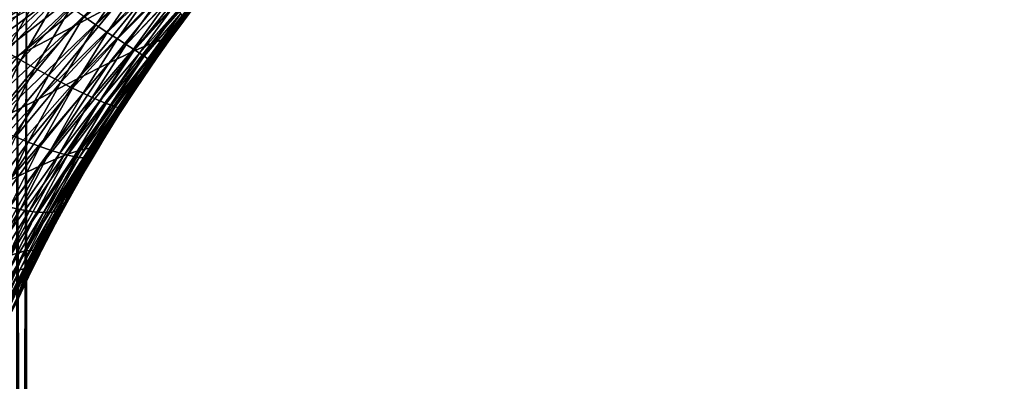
# Model space of a CAD drawing. Header units: millimetres. Extents: x -105 to 105, y -92 to 30.
# Tile 139 of 247: x 10.21 to 16.44, y -29.35 to -27.07. Entities that reach past the tile are written whole.
import ezdxf

# ---------------------------------------------------------------- set-up
doc = ezdxf.new("R2010")
doc.units = ezdxf.units.MM
doc.header["$LTSCALE"] = 59.53398
for name, color, linetype in [('14', 7, 'CONTINUOUS'), ('15', 7, 'CONTINUOUS'), ('160', 7, 'CONTINUOUS'), ('161', 7, 'CONTINUOUS'), ('23', 7, 'CONTINUOUS'), ('30', 7, 'CONTINUOUS'), ('55', 7, 'CONTINUOUS'), ('56', 7, 'CONTINUOUS'), ('65', 7, 'CONTINUOUS'), ('67', 7, 'CONTINUOUS'), ('70', 7, 'CONTINUOUS'), ('73', 7, 'CONTINUOUS')]:
    doc.layers.add(name, color=color, linetype=linetype)

msp = doc.modelspace()

# ---------------------------------------------------------------- linework, layer by layer
at = {"layer": '14', "color": 7, "linetype": 'CONTINUOUS'}
for points in [[(9.927, -27.157, 68.3954), (10.2599, -26.7987, 68.3134), (10.1651, -26.7311, 68.379), (9.927, -27.157, 68.3954)], [(10.6903, -27.0975, 67.9163), (10.9265, -26.7502, 67.8985), (10.6128, -27.0448, 68.0067), (10.6903, -27.0975, 67.9163)], [(10.6903, -27.0975, 67.9163), (10.9942, -26.808, 67.8017), (10.9265, -26.7502, 67.8985), (10.6903, -27.0975, 67.9163)], [(10.0252, -27.214, 68.3291), (10.2599, -26.7987, 68.3134), (9.927, -27.157, 68.3954), (10.0252, -27.214, 68.3291)], [(10.0252, -27.214, 68.3291), (10.353, -26.8645, 68.2441), (10.2599, -26.7987, 68.3134), (10.0252, -27.214, 68.3291)], [(10.7617, -27.1452, 67.8193), (10.9942, -26.808, 67.8017), (10.6903, -27.0975, 67.9163), (10.7617, -27.1452, 67.8193)], [(10.7617, -27.1452, 67.8193), (11.0546, -26.8597, 67.6977), (10.9942, -26.808, 67.8017), (10.7617, -27.1452, 67.8193)], [(10.1215, -27.2692, 68.2591), (10.353, -26.8645, 68.2441), (10.0252, -27.214, 68.3291), (10.1215, -27.2692, 68.2591)], [(10.1215, -27.2692, 68.2591), (10.4433, -26.9278, 68.1702), (10.353, -26.8645, 68.2441), (10.1215, -27.2692, 68.2591)], [(10.8257, -27.1871, 67.7153), (11.0546, -26.8597, 67.6977), (10.7617, -27.1452, 67.8193), (10.8257, -27.1871, 67.7153)], [(10.8257, -27.1871, 67.7153), (11.1068, -26.9048, 67.5869), (11.0546, -26.8597, 67.6977), (10.8257, -27.1871, 67.7153)], [(10.2147, -27.3218, 68.1845), (10.4433, -26.9278, 68.1702), (10.1215, -27.2692, 68.2591), (10.2147, -27.3218, 68.1845)], [(10.2147, -27.3218, 68.1845), (10.5302, -26.988, 68.0912), (10.4433, -26.9278, 68.1702), (10.2147, -27.3218, 68.1845)], [(10.8815, -27.2229, 67.605), (11.1068, -26.9048, 67.5869), (10.8257, -27.1871, 67.7153), (10.8815, -27.2229, 67.605)], [(10.8815, -27.2229, 67.605), (11.1498, -26.9431, 67.4704), (11.1068, -26.9048, 67.5869), (10.8815, -27.2229, 67.605)], [(10.9282, -27.2523, 67.4892), (11.1498, -26.9431, 67.4704), (10.8815, -27.2229, 67.605), (10.9282, -27.2523, 67.4892)], [(10.9282, -27.2523, 67.4892), (11.1839, -26.9753, 67.3492), (11.1498, -26.9431, 67.4704), (10.9282, -27.2523, 67.4892)], [(10.3041, -27.3715, 68.105), (10.5302, -26.988, 68.0912), (10.2147, -27.3218, 68.1845), (10.3041, -27.3715, 68.105)], [(10.3041, -27.3715, 68.105), (10.6128, -27.0448, 68.0067), (10.5302, -26.988, 68.0912), (10.3041, -27.3715, 68.105)], [(10.966, -27.2763, 67.3689), (11.1839, -26.9753, 67.3492), (10.9282, -27.2523, 67.4892), (10.966, -27.2763, 67.3689)], [(10.966, -27.2763, 67.3689), (11.2098, -27.0027, 67.2242), (11.1839, -26.9753, 67.3492), (10.966, -27.2763, 67.3689)], [(10.9956, -27.2959, 67.2451), (11.2098, -27.0027, 67.2242), (10.966, -27.2763, 67.3689), (10.9956, -27.2959, 67.2451)], [(10.9956, -27.2959, 67.2451), (11.2279, -27.0256, 67.0962), (11.2098, -27.0027, 67.2242), (10.9956, -27.2959, 67.2451)], [(11.0177, -27.3117, 67.1184), (11.2279, -27.0256, 67.0962), (10.9956, -27.2959, 67.2451), (11.0177, -27.3117, 67.1184)], [(11.0177, -27.3117, 67.1184), (11.2383, -27.0438, 66.9655), (11.2279, -27.0256, 67.0962), (11.0177, -27.3117, 67.1184)], [(11.2281, -27.0746, 66.6993), (11.3115, -26.9672, 66.689), (11.2405, -27.0571, 66.8327), (11.2281, -27.0746, 66.6993)], [(10.3891, -27.4177, 68.0201), (10.6128, -27.0448, 68.0067), (10.3041, -27.3715, 68.105), (10.3891, -27.4177, 68.0201)], [(10.3891, -27.4177, 68.0201), (10.6903, -27.0975, 67.9163), (10.6128, -27.0448, 68.0067), (10.3891, -27.4177, 68.0201)], [(11.0321, -27.3234, 66.9893), (11.2383, -27.0438, 66.9655), (11.0177, -27.3117, 67.1184), (11.0321, -27.3234, 66.9893)], [(11.0321, -27.3234, 66.9893), (11.2405, -27.0571, 66.8327), (11.2383, -27.0438, 66.9655), (11.0321, -27.3234, 66.9893)], [(11.0386, -27.3307, 66.858), (11.2405, -27.0571, 66.8327), (11.0321, -27.3234, 66.9893), (11.0386, -27.3307, 66.858)], [(11.0386, -27.3307, 66.858), (11.2281, -27.0746, 66.6993), (11.2405, -27.0571, 66.8327), (11.0386, -27.3307, 66.858)], [(11.1436, -27.187, 66.7105), (11.2281, -27.0746, 66.6993), (11.0386, -27.3307, 66.858), (11.1436, -27.187, 66.7105)], [(10.4688, -27.4601, 67.9295), (10.6903, -27.0975, 67.9163), (10.3891, -27.4177, 68.0201), (10.4688, -27.4601, 67.9295)], [(10.4688, -27.4601, 67.9295), (10.7617, -27.1452, 67.8193), (10.6903, -27.0975, 67.9163), (10.4688, -27.4601, 67.9295)], [(10.5423, -27.4979, 67.8326), (10.7617, -27.1452, 67.8193), (10.4688, -27.4601, 67.9295), (10.5423, -27.4979, 67.8326)], [(10.5423, -27.4979, 67.8326), (10.8257, -27.1871, 67.7153), (10.7617, -27.1452, 67.8193), (10.5423, -27.4979, 67.8326)], [(10.6084, -27.5302, 67.7292), (10.8257, -27.1871, 67.7153), (10.5423, -27.4979, 67.8326), (10.6084, -27.5302, 67.7292)], [(10.6084, -27.5302, 67.7292), (10.8815, -27.2229, 67.605), (10.8257, -27.1871, 67.7153), (10.6084, -27.5302, 67.7292)], [(11.0578, -27.3053, 66.7224), (11.1436, -27.187, 66.7105), (11.0386, -27.3307, 66.858), (11.0578, -27.3053, 66.7224)], [(9.9114, -27.6878, 68.2688), (10.2147, -27.3218, 68.1845), (10.1215, -27.2692, 68.2591), (9.9114, -27.6878, 68.2688)], [(10.6662, -27.5568, 67.6198), (10.8815, -27.2229, 67.605), (10.6084, -27.5302, 67.7292), (10.6662, -27.5568, 67.6198)], [(10.6662, -27.5568, 67.6198), (10.9282, -27.2523, 67.4892), (10.8815, -27.2229, 67.605), (10.6662, -27.5568, 67.6198)], [(10.7151, -27.5778, 67.5053), (10.9282, -27.2523, 67.4892), (10.6662, -27.5568, 67.6198), (10.7151, -27.5778, 67.5053)], [(10.7151, -27.5778, 67.5053), (10.966, -27.2763, 67.3689), (10.9282, -27.2523, 67.4892), (10.7151, -27.5778, 67.5053)], [(10.7553, -27.5938, 67.3866), (10.966, -27.2763, 67.3689), (10.7151, -27.5778, 67.5053), (10.7553, -27.5938, 67.3866)], [(10.7553, -27.5938, 67.3866), (10.9956, -27.2959, 67.2451), (10.966, -27.2763, 67.3689), (10.7553, -27.5938, 67.3866)], [(10.0058, -27.7302, 68.1937), (10.2147, -27.3218, 68.1845), (9.9114, -27.6878, 68.2688), (10.0058, -27.7302, 68.1937)], [(10.0058, -27.7302, 68.1937), (10.3041, -27.3715, 68.105), (10.2147, -27.3218, 68.1845), (10.0058, -27.7302, 68.1937)], [(10.7876, -27.6061, 67.2647), (10.9956, -27.2959, 67.2451), (10.7553, -27.5938, 67.3866), (10.7876, -27.6061, 67.2647)], [(10.7876, -27.6061, 67.2647), (11.0177, -27.3117, 67.1184), (10.9956, -27.2959, 67.2451), (10.7876, -27.6061, 67.2647)], [(10.8123, -27.6151, 67.1401), (11.0177, -27.3117, 67.1184), (10.7876, -27.6061, 67.2647), (10.8123, -27.6151, 67.1401)], [(10.8123, -27.6151, 67.1401), (11.0321, -27.3234, 66.9893), (11.0177, -27.3117, 67.1184), (10.8123, -27.6151, 67.1401)], [(10.8298, -27.6206, 67.0131), (11.0321, -27.3234, 66.9893), (10.8123, -27.6151, 67.1401), (10.8298, -27.6206, 67.0131)], [(10.8298, -27.6206, 67.0131), (11.0386, -27.3307, 66.858), (11.0321, -27.3234, 66.9893), (10.8298, -27.6206, 67.0131)], [(10.8394, -27.6223, 66.884), (11.0386, -27.3307, 66.858), (10.8298, -27.6206, 67.0131), (10.8394, -27.6223, 66.884)], [(10.8394, -27.6223, 66.884), (10.9718, -27.4277, 66.7345), (11.0386, -27.3307, 66.858), (10.8394, -27.6223, 66.884)], [(10.9718, -27.4277, 66.7345), (11.0578, -27.3053, 66.7224), (11.0386, -27.3307, 66.858), (10.9718, -27.4277, 66.7345)], [(10.096, -27.7697, 68.1137), (10.3041, -27.3715, 68.105), (10.0058, -27.7302, 68.1937), (10.096, -27.7697, 68.1137)], [(10.096, -27.7697, 68.1137), (10.3891, -27.4177, 68.0201), (10.3041, -27.3715, 68.105), (10.096, -27.7697, 68.1137)], [(10.1816, -27.806, 68.0286), (10.3891, -27.4177, 68.0201), (10.096, -27.7697, 68.1137), (10.1816, -27.806, 68.0286)], [(10.1816, -27.806, 68.0286), (10.4688, -27.4601, 67.9295), (10.3891, -27.4177, 68.0201), (10.1816, -27.806, 68.0286)], [(10.2618, -27.8387, 67.9381), (10.4688, -27.4601, 67.9295), (10.1816, -27.806, 68.0286), (10.2618, -27.8387, 67.9381)], [(10.2618, -27.8387, 67.9381), (10.5423, -27.4979, 67.8326), (10.4688, -27.4601, 67.9295), (10.2618, -27.8387, 67.9381)], [(10.8852, -27.5552, 66.7468), (10.9718, -27.4277, 66.7345), (10.8394, -27.6223, 66.884), (10.8852, -27.5552, 66.7468)], [(10.3357, -27.867, 67.8418), (10.5423, -27.4979, 67.8326), (10.2618, -27.8387, 67.9381), (10.3357, -27.867, 67.8418)], [(10.3357, -27.867, 67.8418), (10.6084, -27.5302, 67.7292), (10.5423, -27.4979, 67.8326), (10.3357, -27.867, 67.8418)], [(10.4022, -27.8903, 67.7393), (10.6084, -27.5302, 67.7292), (10.3357, -27.867, 67.8418), (10.4022, -27.8903, 67.7393)], [(10.4022, -27.8903, 67.7393), (10.6662, -27.5568, 67.6198), (10.6084, -27.5302, 67.7292), (10.4022, -27.8903, 67.7393)], [(10.4607, -27.9085, 67.6313), (10.6662, -27.5568, 67.6198), (10.4022, -27.8903, 67.7393), (10.4607, -27.9085, 67.6313)], [(10.4607, -27.9085, 67.6313), (10.7151, -27.5778, 67.5053), (10.6662, -27.5568, 67.6198), (10.4607, -27.9085, 67.6313)], [(10.5103, -27.9216, 67.5187), (10.7151, -27.5778, 67.5053), (10.4607, -27.9085, 67.6313), (10.5103, -27.9216, 67.5187)], [(10.5103, -27.9216, 67.5187), (10.7553, -27.5938, 67.3866), (10.7151, -27.5778, 67.5053), (10.5103, -27.9216, 67.5187)], [(10.7979, -27.6879, 66.7596), (10.8852, -27.5552, 66.7468), (10.8394, -27.6223, 66.884), (10.7979, -27.6879, 66.7596)], [(10.5514, -27.9304, 67.4022), (10.7553, -27.5938, 67.3866), (10.5103, -27.9216, 67.5187), (10.5514, -27.9304, 67.4022)], [(10.5514, -27.9304, 67.4022), (10.7876, -27.6061, 67.2647), (10.7553, -27.5938, 67.3866), (10.5514, -27.9304, 67.4022)], [(10.5849, -27.936, 67.2827), (10.7876, -27.6061, 67.2647), (10.5514, -27.9304, 67.4022), (10.5849, -27.936, 67.2827)], [(10.5849, -27.936, 67.2827), (10.8123, -27.6151, 67.1401), (10.7876, -27.6061, 67.2647), (10.5849, -27.936, 67.2827)], [(10.6111, -27.939, 67.1607), (10.8123, -27.6151, 67.1401), (10.5849, -27.936, 67.2827), (10.6111, -27.939, 67.1607)], [(10.6111, -27.939, 67.1607), (10.8298, -27.6206, 67.0131), (10.8123, -27.6151, 67.1401), (10.6111, -27.939, 67.1607)], [(10.6302, -27.939, 67.0365), (10.8298, -27.6206, 67.0131), (10.6111, -27.939, 67.1607), (10.6302, -27.939, 67.0365)], [(10.6302, -27.939, 67.0365), (10.8394, -27.6223, 66.884), (10.8298, -27.6206, 67.0131), (10.6302, -27.939, 67.0365)], [(10.6418, -27.9357, 66.9102), (10.8394, -27.6223, 66.884), (10.6302, -27.939, 67.0365), (10.6418, -27.9357, 66.9102)], [(10.6418, -27.9357, 66.9102), (10.7979, -27.6879, 66.7596), (10.8394, -27.6223, 66.884), (10.6418, -27.9357, 66.9102)], [(10.7125, -27.8221, 66.7725), (10.7979, -27.6879, 66.7596), (10.6418, -27.9357, 66.9102), (10.7125, -27.8221, 66.7725)], [(9.9923, -28.2072, 68.0324), (10.2618, -27.8387, 67.9381), (10.1816, -27.806, 68.0286), (9.9923, -28.2072, 68.0324)], [(10.6302, -27.9563, 66.7848), (10.7125, -27.8221, 66.7725), (10.6418, -27.9357, 66.9102), (10.6302, -27.9563, 66.7848)], [(10.0715, -28.2307, 67.9422), (10.2618, -27.8387, 67.9381), (9.9923, -28.2072, 68.0324), (10.0715, -28.2307, 67.9422)], [(10.0715, -28.2307, 67.9422), (10.3357, -27.867, 67.8418), (10.2618, -27.8387, 67.9381), (10.0715, -28.2307, 67.9422)], [(10.1443, -28.2502, 67.8467), (10.3357, -27.867, 67.8418), (10.0715, -28.2307, 67.9422), (10.1443, -28.2502, 67.8467)], [(10.1443, -28.2502, 67.8467), (10.4022, -27.8903, 67.7393), (10.3357, -27.867, 67.8418), (10.1443, -28.2502, 67.8467)], [(10.2099, -28.2652, 67.7456), (10.4022, -27.8903, 67.7393), (10.1443, -28.2502, 67.8467), (10.2099, -28.2652, 67.7456)], [(10.2099, -28.2652, 67.7456), (10.4607, -27.9085, 67.6313), (10.4022, -27.8903, 67.7393), (10.2099, -28.2652, 67.7456)], [(10.2674, -28.2756, 67.6394), (10.4607, -27.9085, 67.6313), (10.2099, -28.2652, 67.7456), (10.2674, -28.2756, 67.6394)], [(10.2674, -28.2756, 67.6394), (10.5103, -27.9216, 67.5187), (10.4607, -27.9085, 67.6313), (10.2674, -28.2756, 67.6394)], [(10.3165, -28.2815, 67.529), (10.5103, -27.9216, 67.5187), (10.2674, -28.2756, 67.6394), (10.3165, -28.2815, 67.529)], [(10.3165, -28.2815, 67.529), (10.5514, -27.9304, 67.4022), (10.5103, -27.9216, 67.5187), (10.3165, -28.2815, 67.529)], [(10.3574, -28.2837, 67.4152), (10.5514, -27.9304, 67.4022), (10.3165, -28.2815, 67.529), (10.3574, -28.2837, 67.4152)], [(10.3574, -28.2837, 67.4152), (10.5849, -27.936, 67.2827), (10.5514, -27.9304, 67.4022), (10.3574, -28.2837, 67.4152)], [(10.3909, -28.2833, 67.2986), (10.5849, -27.936, 67.2827), (10.3574, -28.2837, 67.4152), (10.3909, -28.2833, 67.2986)], [(10.3909, -28.2833, 67.2986), (10.6111, -27.939, 67.1607), (10.5849, -27.936, 67.2827), (10.3909, -28.2833, 67.2986)], [(10.4174, -28.2808, 67.1797), (10.6111, -27.939, 67.1607), (10.3909, -28.2833, 67.2986), (10.4174, -28.2808, 67.1797)], [(10.4372, -28.2759, 67.0586), (10.6302, -27.939, 67.0365), (10.4174, -28.2808, 67.1797), (10.4372, -28.2759, 67.0586)], [(10.4174, -28.2808, 67.1797), (10.6302, -27.939, 67.0365), (10.6111, -27.939, 67.1607), (10.4174, -28.2808, 67.1797)], [(10.4497, -28.2683, 66.9355), (10.6418, -27.9357, 66.9102), (10.4372, -28.2759, 67.0586), (10.4497, -28.2683, 66.9355)], [(10.4372, -28.2759, 67.0586), (10.6418, -27.9357, 66.9102), (10.6302, -27.939, 67.0365), (10.4372, -28.2759, 67.0586)], [(10.4497, -28.2683, 66.9355), (10.6302, -27.9563, 66.7848), (10.6418, -27.9357, 66.9102), (10.4497, -28.2683, 66.9355)], [(10.5505, -28.0911, 66.7967), (10.6302, -27.9563, 66.7848), (10.4497, -28.2683, 66.9355), (10.5505, -28.0911, 66.7967)], [(10.4734, -28.2265, 66.8081), (10.5505, -28.0911, 66.7967), (10.4497, -28.2683, 66.9355), (10.4734, -28.2265, 66.8081)], [(9.9691, -28.6453, 67.8475), (10.2099, -28.2652, 67.7456), (10.1443, -28.2502, 67.8467), (9.9691, -28.6453, 67.8475)], [(10.0324, -28.6526, 67.748), (10.2099, -28.2652, 67.7456), (9.9691, -28.6453, 67.8475), (10.0324, -28.6526, 67.748)], [(10.0324, -28.6526, 67.748), (10.2674, -28.2756, 67.6394), (10.2099, -28.2652, 67.7456), (10.0324, -28.6526, 67.748)], [(10.2664, -28.6181, 66.9591), (10.4497, -28.2683, 66.9355), (10.2535, -28.6294, 67.0787), (10.2664, -28.6181, 66.9591)], [(10.2535, -28.6294, 67.0787), (10.4497, -28.2683, 66.9355), (10.4372, -28.2759, 67.0586), (10.2535, -28.6294, 67.0787)], [(10.2664, -28.6181, 66.9591), (10.3993, -28.3617, 66.8192), (10.4497, -28.2683, 66.9355), (10.2664, -28.6181, 66.9591)], [(10.3993, -28.3617, 66.8192), (10.4734, -28.2265, 66.8081), (10.4497, -28.2683, 66.9355), (10.3993, -28.3617, 66.8192)], [(10.088, -28.6558, 67.644), (10.2674, -28.2756, 67.6394), (10.0324, -28.6526, 67.748), (10.088, -28.6558, 67.644)], [(10.088, -28.6558, 67.644), (10.3165, -28.2815, 67.529), (10.2674, -28.2756, 67.6394), (10.088, -28.6558, 67.644)], [(10.1355, -28.6552, 67.5362), (10.3165, -28.2815, 67.529), (10.088, -28.6558, 67.644), (10.1355, -28.6552, 67.5362)], [(10.1355, -28.6552, 67.5362), (10.3574, -28.2837, 67.4152), (10.3165, -28.2815, 67.529), (10.1355, -28.6552, 67.5362)], [(10.1751, -28.6515, 67.4253), (10.3574, -28.2837, 67.4152), (10.1355, -28.6552, 67.5362), (10.1751, -28.6515, 67.4253)], [(10.2078, -28.6458, 67.3119), (10.3909, -28.2833, 67.2986), (10.1751, -28.6515, 67.4253), (10.2078, -28.6458, 67.3119)], [(10.1751, -28.6515, 67.4253), (10.3909, -28.2833, 67.2986), (10.3574, -28.2837, 67.4152), (10.1751, -28.6515, 67.4253)], [(10.2338, -28.6385, 67.1963), (10.4174, -28.2808, 67.1797), (10.2078, -28.6458, 67.3119), (10.2338, -28.6385, 67.1963)], [(10.2078, -28.6458, 67.3119), (10.4174, -28.2808, 67.1797), (10.3909, -28.2833, 67.2986), (10.2078, -28.6458, 67.3119)], [(10.2535, -28.6294, 67.0787), (10.4372, -28.2759, 67.0586), (10.2338, -28.6385, 67.1963), (10.2535, -28.6294, 67.0787)], [(10.2338, -28.6385, 67.1963), (10.4372, -28.2759, 67.0586), (10.4174, -28.2808, 67.1797), (10.2338, -28.6385, 67.1963)], [(10.328, -28.497, 66.8298), (10.3993, -28.3617, 66.8192), (10.2664, -28.6181, 66.9591), (10.328, -28.497, 66.8298)], [(10.259, -28.6337, 66.8399), (10.328, -28.497, 66.8298), (10.2664, -28.6181, 66.9591), (10.259, -28.6337, 66.8399)], [(10.0359, -29.0245, 67.3225), (10.2078, -28.6458, 67.3119), (10.0047, -29.0347, 67.4326), (10.0359, -29.0245, 67.3225)], [(10.0047, -29.0347, 67.4326), (10.2078, -28.6458, 67.3119), (10.1751, -28.6515, 67.4253), (10.0047, -29.0347, 67.4326)], [(10.061, -29.0133, 67.2103), (10.2338, -28.6385, 67.1963), (10.0359, -29.0245, 67.3225), (10.061, -29.0133, 67.2103)], [(10.0359, -29.0245, 67.3225), (10.2338, -28.6385, 67.1963), (10.2078, -28.6458, 67.3119), (10.0359, -29.0245, 67.3225)], [(10.0802, -29.0007, 67.0961), (10.2535, -28.6294, 67.0787), (10.061, -29.0133, 67.2103), (10.0802, -29.0007, 67.0961)], [(10.061, -29.0133, 67.2103), (10.2535, -28.6294, 67.0787), (10.2338, -28.6385, 67.1963), (10.061, -29.0133, 67.2103)], [(10.0931, -28.9866, 66.98), (10.2664, -28.6181, 66.9591), (10.0802, -29.0007, 67.0961), (10.0931, -28.9866, 66.98)], [(10.0802, -29.0007, 67.0961), (10.2664, -28.6181, 66.9591), (10.2535, -28.6294, 67.0787), (10.0802, -29.0007, 67.0961)], [(10.0931, -28.9866, 66.98), (10.259, -28.6337, 66.8399), (10.2664, -28.6181, 66.9591), (10.0931, -28.9866, 66.98)], [(10.1921, -28.7719, 66.8495), (10.259, -28.6337, 66.8399), (10.0931, -28.9866, 66.98), (10.1921, -28.7719, 66.8495)]]:
    msp.add_3dface(points, dxfattribs=at)
at = {"layer": '15', "color": 7, "linetype": 'CONTINUOUS'}
for points in [[(11.2281, -27.0746, 66.6993), (11.1626, -27.175, 66.4129), (11.2881, -27.0074, 66.4067), (11.2281, -27.0746, 66.6993)], [(11.2881, -27.0074, 66.4067), (11.1626, -27.175, 66.4129), (11.2006, -27.1306, 66.0917), (11.2881, -27.0074, 66.4067)], [(11.3209, -26.969, 66.0931), (11.2881, -27.0074, 66.4067), (11.2006, -27.1306, 66.0917), (11.3209, -26.969, 66.0931)], [(11.3115, -26.9672, 66.689), (11.2281, -27.0746, 66.6993), (11.2881, -27.0074, 66.4067), (11.3115, -26.9672, 66.689)], [(11.2281, -27.0746, 66.6993), (11.1436, -27.187, 66.7105), (11.1626, -27.175, 66.4129), (11.2281, -27.0746, 66.6993)], [(11.2006, -27.1306, 66.0917), (11.1626, -27.175, 66.4129), (11.1577, -27.1898, 66.0912), (11.2006, -27.1306, 66.0917)], [(11.1436, -27.187, 66.7105), (11.041, -27.3452, 66.4183), (11.1626, -27.175, 66.4129), (11.1436, -27.187, 66.7105)], [(11.1626, -27.175, 66.4129), (11.041, -27.3452, 66.4183), (11.0748, -27.3068, 66.0902), (11.1626, -27.175, 66.4129)], [(11.1436, -27.187, 66.7105), (11.0578, -27.3053, 66.7224), (11.041, -27.3452, 66.4183), (11.1436, -27.187, 66.7105)], [(11.1577, -27.1898, 66.0912), (11.1626, -27.175, 66.4129), (11.0748, -27.3068, 66.0902), (11.1577, -27.1898, 66.0912)], [(11.0748, -27.3068, 66.0902), (11.041, -27.3452, 66.4183), (10.9423, -27.5012, 66.0887), (11.0748, -27.3068, 66.0902)], [(11.0578, -27.3053, 66.7224), (10.9718, -27.4277, 66.7345), (11.041, -27.3452, 66.4183), (11.0578, -27.3053, 66.7224)], [(10.9718, -27.4277, 66.7345), (10.9228, -27.5184, 66.4235), (11.041, -27.3452, 66.4183), (10.9718, -27.4277, 66.7345)], [(11.041, -27.3452, 66.4183), (10.9228, -27.5184, 66.4235), (10.9423, -27.5012, 66.0887), (11.041, -27.3452, 66.4183)], [(10.9718, -27.4277, 66.7345), (10.8852, -27.5552, 66.7468), (10.9228, -27.5184, 66.4235), (10.9718, -27.4277, 66.7345)], [(10.8852, -27.5552, 66.7468), (10.8081, -27.6941, 66.4285), (10.9228, -27.5184, 66.4235), (10.8852, -27.5552, 66.7468)], [(10.9228, -27.5184, 66.4235), (10.8081, -27.6941, 66.4285), (10.8399, -27.6587, 66.0875), (10.9228, -27.5184, 66.4235)], [(10.9423, -27.5012, 66.0887), (10.9228, -27.5184, 66.4235), (10.8399, -27.6587, 66.0875), (10.9423, -27.5012, 66.0887)], [(10.8852, -27.5552, 66.7468), (10.7979, -27.6879, 66.7596), (10.8081, -27.6941, 66.4285), (10.8852, -27.5552, 66.7468)], [(10.7979, -27.6879, 66.7596), (10.7125, -27.8221, 66.7725), (10.6978, -27.871, 66.433), (10.7979, -27.6879, 66.7596)], [(10.7979, -27.6879, 66.7596), (10.6978, -27.871, 66.433), (10.8081, -27.6941, 66.4285), (10.7979, -27.6879, 66.7596)], [(10.8081, -27.6941, 66.4285), (10.6978, -27.871, 66.433), (10.7342, -27.8283, 66.0861), (10.8081, -27.6941, 66.4285)], [(10.8399, -27.6587, 66.0875), (10.8081, -27.6941, 66.4285), (10.7342, -27.8283, 66.0861), (10.8399, -27.6587, 66.0875)], [(10.7125, -27.8221, 66.7725), (10.6302, -27.9563, 66.7848), (10.5925, -28.0474, 66.4372), (10.7125, -27.8221, 66.7725)], [(10.7125, -27.8221, 66.7725), (10.5925, -28.0474, 66.4372), (10.6978, -27.871, 66.433), (10.7125, -27.8221, 66.7725)], [(10.7342, -27.8283, 66.0861), (10.6978, -27.871, 66.433), (10.697, -27.8897, 66.0856), (10.7342, -27.8283, 66.0861)], [(10.6978, -27.871, 66.433), (10.5925, -28.0474, 66.4372), (10.6283, -28.0057, 66.0847), (10.6978, -27.871, 66.433)], [(10.697, -27.8897, 66.0856), (10.6978, -27.871, 66.433), (10.6283, -28.0057, 66.0847), (10.697, -27.8897, 66.0856)], [(10.6302, -27.9563, 66.7848), (10.5505, -28.0911, 66.7967), (10.492, -28.2238, 66.4417), (10.6302, -27.9563, 66.7848)], [(10.6302, -27.9563, 66.7848), (10.492, -28.2238, 66.4417), (10.5925, -28.0474, 66.4372), (10.6302, -27.9563, 66.7848)], [(10.6283, -28.0057, 66.0847), (10.5925, -28.0474, 66.4372), (10.529, -28.1796, 66.0834), (10.6283, -28.0057, 66.0847)], [(10.5925, -28.0474, 66.4372), (10.492, -28.2238, 66.4417), (10.4351, -28.3522, 66.0821), (10.5925, -28.0474, 66.4372)], [(10.529, -28.1796, 66.0834), (10.5925, -28.0474, 66.4372), (10.4351, -28.3522, 66.0821), (10.529, -28.1796, 66.0834)], [(10.5505, -28.0911, 66.7967), (10.4734, -28.2265, 66.8081), (10.492, -28.2238, 66.4417), (10.5505, -28.0911, 66.7967)], [(10.492, -28.2238, 66.4417), (10.395, -28.4022, 66.4478), (10.3466, -28.5228, 66.0809), (10.492, -28.2238, 66.4417)], [(10.4351, -28.3522, 66.0821), (10.492, -28.2238, 66.4417), (10.3466, -28.5228, 66.0809), (10.4351, -28.3522, 66.0821)], [(10.4734, -28.2265, 66.8081), (10.395, -28.4022, 66.4478), (10.492, -28.2238, 66.4417), (10.4734, -28.2265, 66.8081)], [(10.4734, -28.2265, 66.8081), (10.3993, -28.3617, 66.8192), (10.395, -28.4022, 66.4478), (10.4734, -28.2265, 66.8081)], [(10.3993, -28.3617, 66.8192), (10.328, -28.497, 66.8298), (10.3005, -28.5849, 66.4561), (10.3993, -28.3617, 66.8192)], [(10.3993, -28.3617, 66.8192), (10.3005, -28.5849, 66.4561), (10.395, -28.4022, 66.4478), (10.3993, -28.3617, 66.8192)], [(10.395, -28.4022, 66.4478), (10.3005, -28.5849, 66.4561), (10.2638, -28.6904, 66.0799), (10.395, -28.4022, 66.4478)], [(10.3359, -28.5441, 66.0807), (10.395, -28.4022, 66.4478), (10.2638, -28.6904, 66.0799), (10.3359, -28.5441, 66.0807)], [(10.3466, -28.5228, 66.0809), (10.395, -28.4022, 66.4478), (10.3359, -28.5441, 66.0807), (10.3466, -28.5228, 66.0809)], [(10.328, -28.497, 66.8298), (10.259, -28.6337, 66.8399), (10.2077, -28.7748, 66.4658), (10.328, -28.497, 66.8298)], [(10.328, -28.497, 66.8298), (10.2077, -28.7748, 66.4658), (10.3005, -28.5849, 66.4561), (10.328, -28.497, 66.8298)], [(10.3005, -28.5849, 66.4561), (10.2077, -28.7748, 66.4658), (10.1841, -28.8599, 66.079), (10.3005, -28.5849, 66.4561)], [(10.2638, -28.6904, 66.0799), (10.3005, -28.5849, 66.4561), (10.1841, -28.8599, 66.079), (10.2638, -28.6904, 66.0799)], [(10.259, -28.6337, 66.8399), (10.1921, -28.7719, 66.8495), (10.2077, -28.7748, 66.4658), (10.259, -28.6337, 66.8399)]]:
    msp.add_3dface(points, dxfattribs=at)
at = {"layer": '160', "color": 7, "linetype": 'CONTINUOUS'}
for points in [[(10.25, -44.25, -5.5), (10.25, -26.8397, -5.5), (10.1915, -26.8688, -4.4067), (10.25, -44.25, -5.5)], [(10.1753, -44.25, -4.2644), (10.25, -44.25, -5.5), (10.1915, -26.8688, -4.4067), (10.1753, -44.25, -4.2644)]]:
    msp.add_3dface(points, dxfattribs=at)
at = {"layer": '161', "color": 7, "linetype": 'CONTINUOUS'}
for points in [[(10.25, -44.25, -5.5), (10.1753, -44.25, -6.7356), (10.25, -26.8397, -5.5), (10.25, -44.25, -5.5)], [(10.1753, -44.25, -6.7356), (10.1915, -26.8688, -6.5933), (10.25, -26.8397, -5.5), (10.1753, -44.25, -6.7356)]]:
    msp.add_3dface(points, dxfattribs=at)
at = {"layer": '23', "color": 7, "linetype": 'CONTINUOUS'}
for points in [[(10.8323, -26.9551, 61.3651), (10.5394, -27.1132, 60.6189), (11.4644, -26.3388, 61.128), (10.8323, -26.9551, 61.3651)], [(11.4644, -26.3388, 61.128), (10.5394, -27.1132, 60.6189), (11.1585, -26.5177, 60.3408), (11.4644, -26.3388, 61.128)], [(10.423, -26.921, 58.854), (9.9971, -27.1378, 58.1694), (10.9929, -26.4823, 58.4882), (10.423, -26.921, 58.854)], [(10.9929, -26.4823, 58.4882), (9.9971, -27.1378, 58.1694), (10.5555, -26.7168, 57.7642), (10.9929, -26.4823, 58.4882)], [(10.5394, -27.1132, 60.6189), (10.206, -27.2871, 59.8998), (11.1585, -26.5177, 60.3408), (10.5394, -27.1132, 60.6189)], [(11.1585, -26.5177, 60.3408), (10.206, -27.2871, 59.8998), (10.8105, -26.7132, 59.5794), (11.1585, -26.5177, 60.3408)], [(11.1153, -27.1909, 65.3435), (11.0402, -27.2149, 64.5859), (11.654, -26.5125, 65.3047), (11.1153, -27.1909, 65.3435)], [(11.654, -26.5125, 65.3047), (11.0402, -27.2149, 64.5859), (11.5704, -26.5517, 64.5052), (11.654, -26.5125, 65.3047)], [(11.7052, -26.4954, 66.0966), (11.6687, -26.5377, 66.0963), (11.1153, -27.1909, 65.3435), (11.7052, -26.4954, 66.0966)], [(11.7052, -26.4954, 66.0966), (11.1153, -27.1909, 65.3435), (11.654, -26.5125, 65.3047), (11.7052, -26.4954, 66.0966)], [(11.0402, -27.2149, 64.5859), (10.9274, -27.2631, 63.8263), (11.5704, -26.5517, 64.5052), (11.0402, -27.2149, 64.5859)], [(11.5704, -26.5517, 64.5052), (10.9274, -27.2631, 63.8263), (11.4495, -26.6146, 63.7062), (11.5704, -26.5517, 64.5052)], [(11.6687, -26.5377, 66.0963), (11.5531, -26.6753, 66.0953), (11.1153, -27.1909, 65.3435), (11.6687, -26.5377, 66.0963)], [(10.9274, -27.2631, 63.8263), (10.7728, -27.3377, 63.0703), (11.4495, -26.6146, 63.7062), (10.9274, -27.2631, 63.8263)], [(11.4495, -26.6146, 63.7062), (10.7728, -27.3377, 63.0703), (11.2877, -26.703, 62.9132), (11.4495, -26.6146, 63.7062)], [(10.0842, -26.9559, 57.0898), (9.5942, -27.1902, 56.4776), (10.5076, -26.7095, 56.5557), (10.0842, -26.9559, 57.0898)], [(10.5076, -26.7095, 56.5557), (9.5942, -27.1902, 56.4776), (10.1983, -26.8654, 56.1493), (10.5076, -26.7095, 56.5557)], [(10.206, -27.2871, 59.8998), (9.8334, -27.4729, 59.2149), (10.8105, -26.7132, 59.5794), (10.206, -27.2871, 59.8998)], [(10.8105, -26.7132, 59.5794), (9.8334, -27.4729, 59.2149), (10.423, -26.921, 58.854), (10.8105, -26.7132, 59.5794)], [(10.7728, -27.3377, 63.0703), (10.5732, -27.44, 62.323), (11.2877, -26.703, 62.9132), (10.7728, -27.3377, 63.0703)], [(11.2877, -26.703, 62.9132), (10.5732, -27.44, 62.323), (11.0819, -26.8177, 62.1309), (11.2877, -26.703, 62.9132)], [(11.5531, -26.6753, 66.0953), (11.4375, -26.8183, 66.0942), (11.1153, -27.1909, 65.3435), (11.5531, -26.6753, 66.0953)], [(9.9971, -27.1378, 58.1694), (9.5384, -27.3582, 57.5322), (10.5555, -26.7168, 57.7642), (9.9971, -27.1378, 58.1694)], [(10.5555, -26.7168, 57.7642), (9.5384, -27.3582, 57.5322), (10.0842, -26.9559, 57.0898), (10.5555, -26.7168, 57.7642)], [(10.5732, -27.44, 62.323), (10.3291, -27.565, 61.5924), (11.0819, -26.8177, 62.1309), (10.5732, -27.44, 62.323)], [(11.0819, -26.8177, 62.1309), (10.3291, -27.565, 61.5924), (10.8323, -26.9551, 61.3651), (11.0819, -26.8177, 62.1309)], [(11.4375, -26.8183, 66.0942), (11.3209, -26.969, 66.0931), (11.1153, -27.1909, 65.3435), (11.4375, -26.8183, 66.0942)], [(9.8334, -27.4729, 59.2149), (9.4226, -27.668, 58.5686), (10.423, -26.921, 58.854), (9.8334, -27.4729, 59.2149)], [(10.423, -26.921, 58.854), (9.4226, -27.668, 58.5686), (9.9971, -27.1378, 58.1694), (10.423, -26.921, 58.854)], [(10.3291, -27.565, 61.5924), (10.0434, -27.7101, 60.8849), (10.8323, -26.9551, 61.3651), (10.3291, -27.565, 61.5924)], [(10.8323, -26.9551, 61.3651), (10.0434, -27.7101, 60.8849), (10.5394, -27.1132, 60.6189), (10.8323, -26.9551, 61.3651)], [(11.3209, -26.969, 66.0931), (11.2006, -27.1306, 66.0917), (11.1153, -27.1909, 65.3435), (11.3209, -26.969, 66.0931)], [(10.0434, -27.7101, 60.8849), (9.7182, -27.8703, 60.2058), (10.5394, -27.1132, 60.6189), (10.0434, -27.7101, 60.8849)], [(10.5394, -27.1132, 60.6189), (9.7182, -27.8703, 60.2058), (10.206, -27.2871, 59.8998), (10.5394, -27.1132, 60.6189)], [(11.2006, -27.1306, 66.0917), (11.1577, -27.1898, 66.0912), (11.1153, -27.1909, 65.3435), (11.2006, -27.1306, 66.0917)], [(10.6619, -27.8758, 65.3816), (10.5934, -27.8875, 64.6649), (11.1153, -27.1909, 65.3435), (10.6619, -27.8758, 65.3816)], [(11.1153, -27.1909, 65.3435), (10.5934, -27.8875, 64.6649), (11.0402, -27.2149, 64.5859), (11.1153, -27.1909, 65.3435)], [(11.1577, -27.1898, 66.0912), (11.0748, -27.3068, 66.0902), (10.6619, -27.8758, 65.3816), (11.1577, -27.1898, 66.0912)], [(11.1577, -27.1898, 66.0912), (10.6619, -27.8758, 65.3816), (11.1153, -27.1909, 65.3435), (11.1577, -27.1898, 66.0912)], [(10.4868, -27.9239, 63.9434), (10.3375, -27.9878, 63.2227), (10.9274, -27.2631, 63.8263), (10.4868, -27.9239, 63.9434)], [(10.9274, -27.2631, 63.8263), (10.3375, -27.9878, 63.2227), (10.7728, -27.3377, 63.0703), (10.9274, -27.2631, 63.8263)], [(10.5934, -27.8875, 64.6649), (10.4868, -27.9239, 63.9434), (11.0402, -27.2149, 64.5859), (10.5934, -27.8875, 64.6649)], [(11.0402, -27.2149, 64.5859), (10.4868, -27.9239, 63.9434), (10.9274, -27.2631, 63.8263), (11.0402, -27.2149, 64.5859)], [(10.3375, -27.9878, 63.2227), (10.142, -28.0811, 62.5085), (10.7728, -27.3377, 63.0703), (10.3375, -27.9878, 63.2227)], [(10.7728, -27.3377, 63.0703), (10.142, -28.0811, 62.5085), (10.5732, -27.44, 62.323), (10.7728, -27.3377, 63.0703)], [(11.0748, -27.3068, 66.0902), (10.9423, -27.5012, 66.0887), (10.6619, -27.8758, 65.3816), (11.0748, -27.3068, 66.0902)], [(10.142, -28.0811, 62.5085), (9.9016, -28.1975, 61.811), (10.5732, -27.44, 62.323), (10.142, -28.0811, 62.5085)], [(10.5732, -27.44, 62.323), (9.9016, -28.1975, 61.811), (10.3291, -27.565, 61.5924), (10.5732, -27.44, 62.323)], [(10.9423, -27.5012, 66.0887), (10.8399, -27.6587, 66.0875), (10.6619, -27.8758, 65.3816), (10.9423, -27.5012, 66.0887)], [(9.9016, -28.1975, 61.811), (9.6209, -28.3337, 61.1398), (10.3291, -27.565, 61.5924), (9.9016, -28.1975, 61.811)], [(10.3291, -27.565, 61.5924), (9.6209, -28.3337, 61.1398), (10.0434, -27.7101, 60.8849), (10.3291, -27.565, 61.5924)], [(10.8399, -27.6587, 66.0875), (10.7342, -27.8283, 66.0861), (10.6619, -27.8758, 65.3816), (10.8399, -27.6587, 66.0875)], [(10.7342, -27.8283, 66.0861), (10.697, -27.8897, 66.0856), (10.6619, -27.8758, 65.3816), (10.7342, -27.8283, 66.0861)], [(10.2415, -28.5262, 64.7414), (10.1385, -28.5568, 64.0559), (10.5934, -27.8875, 64.6649), (10.2415, -28.5262, 64.7414)], [(10.5934, -27.8875, 64.6649), (10.1385, -28.5568, 64.0559), (10.4868, -27.9239, 63.9434), (10.5934, -27.8875, 64.6649)], [(10.3059, -28.5211, 65.419), (10.2415, -28.5262, 64.7414), (10.6619, -27.8758, 65.3816), (10.3059, -28.5211, 65.419)], [(10.6619, -27.8758, 65.3816), (10.2415, -28.5262, 64.7414), (10.5934, -27.8875, 64.6649), (10.6619, -27.8758, 65.3816)], [(10.697, -27.8897, 66.0856), (10.3059, -28.5211, 65.419), (10.6619, -27.8758, 65.3816), (10.697, -27.8897, 66.0856)], [(10.697, -27.8897, 66.0856), (10.6283, -28.0057, 66.0847), (10.3059, -28.5211, 65.419), (10.697, -27.8897, 66.0856)], [(10.1385, -28.5568, 64.0559), (9.9923, -28.6161, 63.3681), (10.4868, -27.9239, 63.9434), (10.1385, -28.5568, 64.0559)], [(10.4868, -27.9239, 63.9434), (9.9923, -28.6161, 63.3681), (10.3375, -27.9878, 63.2227), (10.4868, -27.9239, 63.9434)], [(9.9923, -28.6161, 63.3681), (9.7989, -28.7069, 62.6843), (10.3375, -27.9878, 63.2227), (9.9923, -28.6161, 63.3681)], [(10.3375, -27.9878, 63.2227), (9.7989, -28.7069, 62.6843), (10.142, -28.0811, 62.5085), (10.3375, -27.9878, 63.2227)], [(10.6283, -28.0057, 66.0847), (10.529, -28.1796, 66.0834), (10.3059, -28.5211, 65.419), (10.6283, -28.0057, 66.0847)], [(10.529, -28.1796, 66.0834), (10.4351, -28.3522, 66.0821), (10.3059, -28.5211, 65.419), (10.529, -28.1796, 66.0834)], [(10.4351, -28.3522, 66.0821), (10.3466, -28.5228, 66.0809), (10.3059, -28.5211, 65.419), (10.4351, -28.3522, 66.0821)], [(9.9901, -29.2149, 65.4572), (9.9303, -29.2123, 64.8176), (10.3059, -28.5211, 65.419), (9.9901, -29.2149, 65.4572)], [(10.3059, -28.5211, 65.419), (9.9303, -29.2123, 64.8176), (10.2415, -28.5262, 64.7414), (10.3059, -28.5211, 65.419)], [(10.3359, -28.5441, 66.0807), (9.9901, -29.2149, 65.4572), (10.3059, -28.5211, 65.419), (10.3359, -28.5441, 66.0807)], [(10.3466, -28.5228, 66.0809), (10.3359, -28.5441, 66.0807), (10.3059, -28.5211, 65.419), (10.3466, -28.5228, 66.0809)], [(9.9303, -29.2123, 64.8176), (9.8317, -29.2363, 64.1665), (10.2415, -28.5262, 64.7414), (9.9303, -29.2123, 64.8176)], [(10.2415, -28.5262, 64.7414), (9.8317, -29.2363, 64.1665), (10.1385, -28.5568, 64.0559), (10.2415, -28.5262, 64.7414)], [(10.3359, -28.5441, 66.0807), (10.2638, -28.6904, 66.0799), (9.9901, -29.2149, 65.4572), (10.3359, -28.5441, 66.0807)], [(10.2638, -28.6904, 66.0799), (10.1841, -28.8599, 66.079), (9.9901, -29.2149, 65.4572), (10.2638, -28.6904, 66.0799)]]:
    msp.add_3dface(points, dxfattribs=at)
at = {"layer": '30', "color": 7, "linetype": 'CONTINUOUS'}
for points in [[(10.8421, -26.5342, 49.35), (8.9428, -27.4403, 54.824), (8.8017, -27.4992, 49.35), (10.8421, -26.5342, 49.35)], [(9.2777, -27.2958, 55.1329), (8.9428, -27.4403, 54.824), (10.8421, -26.5342, 49.35), (9.2777, -27.2958, 55.1329)], [(9.5911, -27.1548, 55.4488), (9.2777, -27.2958, 55.1329), (10.8421, -26.5342, 49.35), (9.5911, -27.1548, 55.4488)], [(9.893, -27.0136, 55.7813), (9.5911, -27.1548, 55.4488), (10.8421, -26.5342, 49.35), (9.893, -27.0136, 55.7813)]]:
    msp.add_3dface(points, dxfattribs=at)
at = {"layer": '55', "color": 7, "linetype": 'CONTINUOUS'}
msp.add_3dface([(10.6928, -26.2738, 49.05), (8.6783, -27.2256, 49.05), (-10.6928, -26.2738, 49.05), (10.6928, -26.2738, 49.05)], dxfattribs=at)
at = {"layer": '56', "color": 7, "linetype": 'CONTINUOUS'}
for points in [[(8.6783, -27.2256, 49.05), (10.6928, -26.2738, 49.05), (10.4372, -26.4953, 49.0601), (8.6783, -27.2256, 49.05)], [(8.4655, -27.3958, 49.0601), (8.6783, -27.2256, 49.05), (10.4372, -26.4953, 49.0601), (8.4655, -27.3958, 49.0601)], [(8.4655, -27.3958, 49.0601), (10.4372, -26.4953, 49.0601), (8.4924, -27.463, 49.0901), (8.4655, -27.3958, 49.0601)], [(8.4924, -27.463, 49.0901), (10.4372, -26.4953, 49.0601), (10.4704, -26.5597, 49.0901), (8.4924, -27.463, 49.0901)], [(8.4924, -27.463, 49.0901), (10.4704, -26.5597, 49.0901), (8.5155, -27.5208, 49.1378), (8.4924, -27.463, 49.0901)], [(8.5155, -27.5208, 49.1378), (10.4704, -26.5597, 49.0901), (10.4989, -26.615, 49.1378), (8.5155, -27.5208, 49.1378)], [(10.8421, -26.5342, 49.35), (8.8017, -27.4992, 49.35), (10.5345, -26.6841, 49.2724), (10.8421, -26.5342, 49.35)], [(8.5155, -27.5208, 49.1378), (10.4989, -26.615, 49.1378), (8.5333, -27.5651, 49.1999), (8.5155, -27.5208, 49.1378)], [(8.5333, -27.5651, 49.1999), (10.4989, -26.615, 49.1378), (10.5208, -26.6575, 49.1999), (8.5333, -27.5651, 49.1999)], [(8.5333, -27.5651, 49.1999), (10.5208, -26.6575, 49.1999), (8.5444, -27.593, 49.2724), (8.5333, -27.5651, 49.1999)], [(8.5444, -27.593, 49.2724), (10.5208, -26.6575, 49.1999), (10.5345, -26.6841, 49.2724), (8.5444, -27.593, 49.2724)], [(8.8017, -27.4992, 49.35), (8.5444, -27.593, 49.2724), (10.5345, -26.6841, 49.2724), (8.8017, -27.4992, 49.35)]]:
    msp.add_3dface(points, dxfattribs=at)
at = {"layer": '65', "color": 7, "linetype": 'CONTINUOUS'}
for points in [[(-0.8625, -27.2323, -18.25), (-2.8209, -27.0597, -18.25), (21.7849, -13.2933, -18.25), (-0.8625, -27.2323, -18.25)], [(1.1035, -27.221, -18.25), (-0.8625, -27.2323, -18.25), (21.7849, -13.2933, -18.25), (1.1035, -27.221, -18.25)], [(21.4032, -13.5512, -18.25), (1.1035, -27.221, -18.25), (21.7849, -13.2933, -18.25), (21.4032, -13.5512, -18.25)], [(3.0597, -27.0259, -18.25), (1.1035, -27.221, -18.25), (21.4032, -13.5512, -18.25), (3.0597, -27.0259, -18.25)]]:
    msp.add_3dface(points, dxfattribs=at)
at = {"layer": '67', "color": 7, "linetype": 'CONTINUOUS'}
for points in [[(10.8421, -26.5342, 45.8), (8.8017, -27.4992, 45.8), (10.25, -26.8397, -5.5), (10.8421, -26.5342, 45.8)], [(10.25, -26.8397, -5.5), (8.8017, -27.4992, 45.8), (10.1915, -26.8688, -4.4067), (10.25, -26.8397, -5.5)]]:
    msp.add_3dface(points, dxfattribs=at)
at = {"layer": '70', "color": 7, "linetype": 'CONTINUOUS'}
for points in [[(11.4603, -26.0999, 46.1473), (9.4819, -27.0126, 46.2991), (9.5216, -27.0994, 46.1473), (11.4603, -26.0999, 46.1473)], [(11.4603, -26.0999, 46.1473), (9.5216, -27.0994, 46.1473), (11.49, -26.1512, 45.978), (11.4603, -26.0999, 46.1473)], [(11.49, -26.1512, 45.978), (9.5216, -27.0994, 46.1473), (9.5462, -27.1533, 45.978), (11.49, -26.1512, 45.978)], [(10.8421, -26.5342, 45.8), (11.49, -26.1512, 45.978), (9.5462, -27.1533, 45.978), (10.8421, -26.5342, 45.8)], [(8.8017, -27.4992, 45.8), (10.8421, -26.5342, 45.8), (9.5462, -27.1533, 45.978), (8.8017, -27.4992, 45.8)]]:
    msp.add_3dface(points, dxfattribs=at)
at = {"layer": '73', "color": 7, "linetype": 'CONTINUOUS'}
for points in [[(9.4816, -27.0071, -17.079), (11.4121, -26.0116, -17.079), (9.5229, -27.0976, -16.8113), (9.4816, -27.0071, -17.079)], [(9.5229, -27.0976, -16.8113), (11.4121, -26.0116, -17.079), (11.4619, -26.0978, -16.8113), (9.5229, -27.0976, -16.8113)], [(9.5229, -27.0976, -16.8113), (11.4619, -26.0978, -16.8113), (9.548, -27.1525, -16.5321), (9.5229, -27.0976, -16.8113)], [(9.548, -27.1525, -16.5321), (11.4619, -26.0978, -16.8113), (11.4921, -26.1501, -16.5321), (9.548, -27.1525, -16.5321)], [(9.9514, -26.9857, -16.25), (9.548, -27.1525, -16.5321), (11.4921, -26.1501, -16.5321), (9.9514, -26.9857, -16.25)]]:
    msp.add_3dface(points, dxfattribs=at)

doc.saveas('drawing.dxf')
